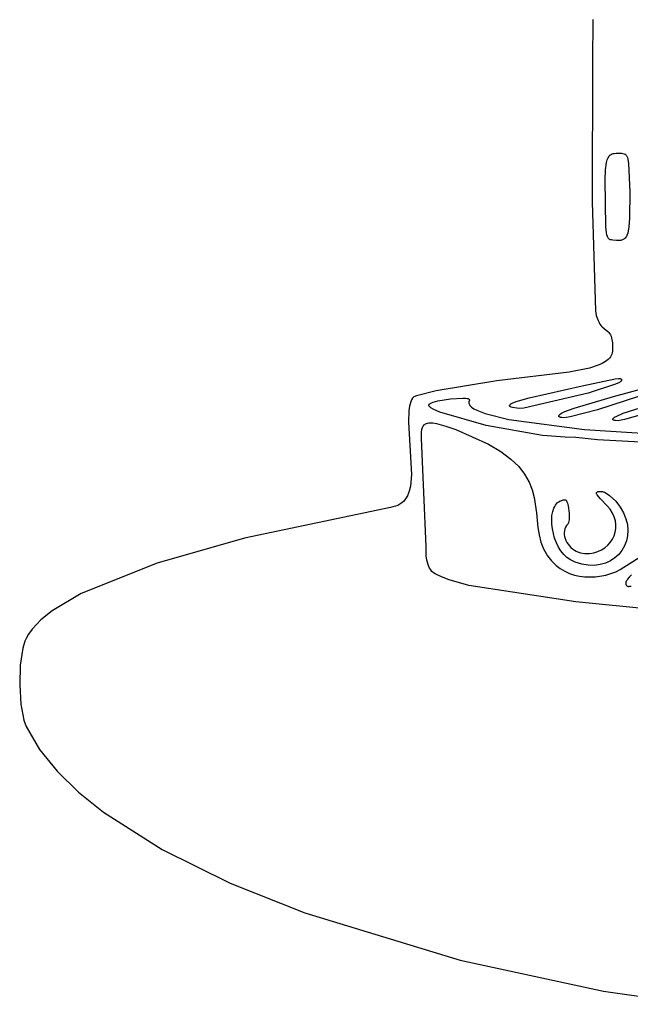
# Model space of a CAD drawing. Extents: x -74.1 to 10.8, y -36.7 to 44.6.
# Tile 131 of 199: x -28.4 to -26.4, y -12.8 to -9.5. Entities that reach past the tile are written whole.
import ezdxf

# ---------------------------------------------------------------- set-up
doc = ezdxf.new("R2010")
doc.units = 0

msp = doc.modelspace()

# ---------------------------------------------------------------- linework, layer by layer
at = {"layer": 'Layer 1', "color": 7, "linetype": 'CONTINUOUS'}
for p, q in [((-26.505076, -9.525572), (-26.506528, -9.662145)), ((-26.504989, -9.523404), (-26.505076, -9.525572)), ((-26.506528, -9.662145), (-26.507262, -10.131978)), ((-26.456821, -9.992023), (-26.453775, -9.984814)), ((-26.453775, -9.984814), (-26.451994, -9.981818)), ((-26.451994, -9.981818), (-26.450029, -9.979203)), ((-26.450029, -9.979203), (-26.447872, -9.976948)), ((-26.447872, -9.976948), (-26.445514, -9.975034)), ((-26.445514, -9.975034), (-26.442948, -9.973441)), ((-26.442948, -9.973441), (-26.440165, -9.972148)), ((-26.440165, -9.972148), (-26.437157, -9.971137)), ((-26.437157, -9.971137), (-26.433914, -9.970388)), ((-26.433914, -9.970388), (-26.426693, -9.969594)), ((-26.426693, -9.969594), (-26.418434, -9.969608)), ((-26.418434, -9.969608), (-26.409071, -9.970273)), ((-26.409071, -9.970273), (-26.40147, -9.971836)), ((-26.40147, -9.971836), (-26.398375, -9.972945)), ((-26.398375, -9.972945), (-26.396986, -9.973664)), ((-26.396986, -9.973664), (-26.395696, -9.974523)), ((-26.395696, -9.974523), (-26.3945, -9.975547)), ((-26.3945, -9.975547), (-26.393393, -9.976758)), ((-26.393393, -9.976758), (-26.392369, -9.97818)), ((-26.392369, -9.97818), (-26.391423, -9.979836)), ((-26.391423, -9.979836), (-26.389746, -9.983945)), ((-26.389746, -9.983945), (-26.388321, -9.989273)), ((-26.462433, -10.024833), (-26.459235, -10.000991)), ((-26.459235, -10.000991), (-26.456821, -9.992023)), ((-26.388321, -9.989273), (-26.386064, -10.004336)), ((-26.386064, -10.004336), (-26.381071, -10.098273)), ((-26.463909, -10.057605), (-26.462433, -10.024833)), ((-26.461745, -10.216085), (-26.463909, -10.057605)), ((-26.381071, -10.098273), (-26.382118, -10.186445)), ((-26.507262, -10.131978), (-26.496128, -10.495309)), ((-26.384534, -10.215713), (-26.388696, -10.236648)), ((-26.382118, -10.186445), (-26.384534, -10.215713)), ((-26.459748, -10.235686), (-26.461745, -10.216085)), ((-26.458321, -10.242773), (-26.459748, -10.235686)), ((-26.456544, -10.248314), (-26.458321, -10.242773)), ((-26.455507, -10.250566), (-26.456544, -10.248314)), ((-26.393182, -10.24758), (-26.394968, -10.250412)), ((-26.391546, -10.244354), (-26.393182, -10.24758)), ((-26.388696, -10.236648), (-26.391546, -10.244354)), ((-26.454364, -10.252504), (-26.455507, -10.250566)), ((-26.453109, -10.254154), (-26.454364, -10.252504)), ((-26.451734, -10.25554), (-26.453109, -10.254154)), ((-26.450234, -10.256686), (-26.451734, -10.25554)), ((-26.448603, -10.257617), (-26.450234, -10.256686)), ((-26.446834, -10.258358), (-26.448603, -10.257617)), ((-26.442857, -10.259367), (-26.446834, -10.258358)), ((-26.438256, -10.259908), (-26.442857, -10.259367)), ((-26.426057, -10.260754), (-26.438256, -10.259908)), ((-26.418673, -10.261167), (-26.426057, -10.260754)), ((-26.412111, -10.260731), (-26.418673, -10.261167)), ((-26.409125, -10.260148), (-26.412111, -10.260731)), ((-26.406327, -10.259299), (-26.409125, -10.260148)), ((-26.403712, -10.258164), (-26.406327, -10.259299)), ((-26.401274, -10.256726), (-26.403712, -10.258164)), ((-26.399008, -10.254967), (-26.401274, -10.256726)), ((-26.396908, -10.252868), (-26.399008, -10.254967)), ((-26.394968, -10.250412), (-26.396908, -10.252868)), ((-26.496128, -10.495309), (-26.493365, -10.511199)), ((-26.493365, -10.511199), (-26.487566, -10.528521)), ((-26.487566, -10.528521), (-26.484418, -10.535163)), ((-26.484418, -10.535163), (-26.481141, -10.540704)), ((-26.481141, -10.540704), (-26.477769, -10.545307)), ((-26.477769, -10.545307), (-26.474337, -10.549135)), ((-26.474337, -10.549135), (-26.467431, -10.555119)), ((-26.467431, -10.555119), (-26.454412, -10.564968)), ((-26.454412, -10.564968), (-26.451523, -10.56794)), ((-26.451523, -10.56794), (-26.44885, -10.571443)), ((-26.44885, -10.571443), (-26.446426, -10.575639)), ((-26.446426, -10.575639), (-26.444286, -10.580692)), ((-26.444286, -10.580692), (-26.442465, -10.586765)), ((-26.442465, -10.586765), (-26.439915, -10.602623)), ((-26.439915, -10.602623), (-26.439052, -10.624519)), ((-26.441551, -10.640354), (-26.44369, -10.645019)), ((-26.440053, -10.635457), (-26.441551, -10.640354)), ((-26.439229, -10.630321), (-26.440053, -10.635457)), ((-26.439052, -10.624519), (-26.439229, -10.630321)), ((-26.474143, -10.671694), (-26.486917, -10.677586)), ((-26.46298, -10.665076), (-26.474143, -10.671694)), ((-26.453666, -10.657681), (-26.46298, -10.665076)), ((-26.449778, -10.653676), (-26.453666, -10.657681)), ((-26.446443, -10.649457), (-26.449778, -10.653676)), ((-26.44369, -10.645019), (-26.446443, -10.649457)), ((-26.583908, -10.700537), (-26.82533, -10.729108)), ((-26.516332, -10.687394), (-26.583908, -10.700537)), ((-26.486917, -10.677586), (-26.516332, -10.687394)), ((-26.82533, -10.729108), (-27.027854, -10.762397)), ((-26.540696, -10.746127), (-26.429989, -10.722336)), ((-26.428927, -10.740024), (-26.520395, -10.770193)), ((-26.429989, -10.722336), (-26.418821, -10.721372)), ((-26.416524, -10.734388), (-26.428927, -10.740024)), ((-26.418821, -10.721372), (-26.415141, -10.72157)), ((-26.412452, -10.73201), (-26.416524, -10.734388)), ((-26.415141, -10.72157), (-26.413705, -10.721826)), ((-26.413705, -10.721826), (-26.412508, -10.722184)), ((-26.412508, -10.722184), (-26.411531, -10.722639)), ((-26.410992, -10.730943), (-26.412452, -10.73201)), ((-26.411531, -10.722639), (-26.411118, -10.722902)), ((-26.411118, -10.722902), (-26.410752, -10.723188)), ((-26.409933, -10.729962), (-26.410992, -10.730943)), ((-26.410752, -10.723188), (-26.410431, -10.723497)), ((-26.410431, -10.723497), (-26.410151, -10.723829)), ((-26.410151, -10.723829), (-26.409911, -10.724182)), ((-26.409559, -10.729505), (-26.409933, -10.729962)), ((-26.409911, -10.724182), (-26.409707, -10.724556)), ((-26.409707, -10.724556), (-26.409536, -10.724952)), ((-26.409289, -10.729071), (-26.409559, -10.729505)), ((-26.409536, -10.724952), (-26.409287, -10.725804)), ((-26.409194, -10.728863), (-26.409289, -10.729071)), ((-26.409287, -10.725804), (-26.409141, -10.726735)), ((-26.409126, -10.72866), (-26.409194, -10.728863)), ((-26.409141, -10.726735), (-26.409071, -10.728273)), ((-26.409085, -10.728464), (-26.409126, -10.72866)), ((-26.409071, -10.728273), (-26.409085, -10.728464)), ((-27.027854, -10.762397), (-27.093693, -10.77916)), ((-26.520395, -10.770193), (-26.735149, -10.820512)), ((-26.717663, -10.785663), (-26.540696, -10.746127)), ((-26.29176, -10.761077), (-26.489832, -10.825541)), ((-26.436145, -10.781501), (-26.317547, -10.749849)), ((-27.112566, -10.799037), (-27.116757, -10.813431)), ((-27.109774, -10.792664), (-27.112566, -10.799037)), ((-27.106476, -10.786885), (-27.109774, -10.792664)), ((-27.105548, -10.785608), (-27.106476, -10.786885)), ((-27.104628, -10.784733), (-27.105548, -10.785608)), ((-27.101988, -10.782935), (-27.104628, -10.784733)), ((-27.093693, -10.77916), (-27.101988, -10.782935)), ((-27.05081, -10.807267), (-27.049484, -10.80602)), ((-27.049484, -10.80602), (-27.047769, -10.804796)), ((-27.047769, -10.804796), (-27.043236, -10.802423)), ((-27.043236, -10.802423), (-27.037341, -10.800164)), ((-27.037341, -10.800164), (-27.02198, -10.796041)), ((-27.02198, -10.796041), (-26.980573, -10.789784)), ((-26.980573, -10.789784), (-26.939032, -10.787114)), ((-26.939032, -10.787114), (-26.930518, -10.78724)), ((-26.930518, -10.78724), (-26.924178, -10.787986)), ((-26.924178, -10.787986), (-26.921786, -10.788598)), ((-26.921786, -10.788598), (-26.919895, -10.789375)), ((-26.919895, -10.789375), (-26.919133, -10.789825)), ((-26.919133, -10.789825), (-26.91849, -10.790317)), ((-26.91875, -10.800082), (-26.918853, -10.801484)), ((-26.918853, -10.801484), (-26.918799, -10.802883)), ((-26.918799, -10.802883), (-26.918589, -10.80428)), ((-26.91849, -10.798679), (-26.91875, -10.800082)), ((-26.918589, -10.80428), (-26.918224, -10.805675)), ((-26.91849, -10.790317), (-26.917966, -10.790852)), ((-26.918071, -10.797273), (-26.91849, -10.798679)), ((-26.918224, -10.805675), (-26.917704, -10.807068)), ((-26.917608, -10.796248), (-26.918071, -10.797273)), ((-26.917966, -10.790852), (-26.917557, -10.791429)), ((-26.917306, -10.795384), (-26.917608, -10.796248)), ((-26.917557, -10.791429), (-26.917396, -10.791734)), ((-26.917396, -10.791734), (-26.917263, -10.79205)), ((-26.917107, -10.794565), (-26.917306, -10.795384)), ((-26.917263, -10.79205), (-26.917158, -10.792376)), ((-26.917158, -10.792376), (-26.917032, -10.793062)), ((-26.917016, -10.793792), (-26.917107, -10.794565)), ((-26.917032, -10.793062), (-26.917016, -10.793792)), ((-26.780071, -10.807788), (-26.778477, -10.806499)), ((-26.778477, -10.806499), (-26.774155, -10.803813)), ((-26.774155, -10.803813), (-26.761051, -10.798074)), ((-26.761051, -10.798074), (-26.717663, -10.785663)), ((-26.566861, -10.8206), (-26.436145, -10.781501)), ((-26.403325, -10.836868), (-26.30094, -10.804161)), ((-27.119302, -10.829794), (-27.120464, -10.867336)), ((-27.116757, -10.813431), (-27.119302, -10.829794)), ((-27.052249, -10.810348), (-27.052209, -10.809895)), ((-27.052242, -10.810807), (-27.052249, -10.810348)), ((-27.052187, -10.811272), (-27.052242, -10.810807)), ((-27.052209, -10.809895), (-27.05212, -10.80945)), ((-27.052086, -10.811744), (-27.052187, -10.811272)), ((-27.05212, -10.80945), (-27.052035, -10.809177)), ((-27.051938, -10.812223), (-27.052086, -10.811744)), ((-27.052035, -10.809177), (-27.051731, -10.808535)), ((-27.051505, -10.813198), (-27.051938, -10.812223)), ((-27.051731, -10.808535), (-27.051322, -10.807899)), ((-27.05089, -10.814199), (-27.051505, -10.813198)), ((-27.051322, -10.807899), (-27.05081, -10.807267)), ((-27.050097, -10.815223), (-27.05089, -10.814199)), ((-27.047987, -10.817339), (-27.050097, -10.815223)), ((-27.045199, -10.819543), (-27.047987, -10.817339)), ((-27.037685, -10.824187), (-27.045199, -10.819543)), ((-27.015577, -10.834269), (-27.037685, -10.824187)), ((-26.860777, -10.878569), (-27.015577, -10.834269)), ((-26.917704, -10.807068), (-26.91703, -10.808457)), ((-26.91703, -10.808457), (-26.915225, -10.811228)), ((-26.915225, -10.811228), (-26.912814, -10.813986)), ((-26.912814, -10.813986), (-26.909803, -10.816731)), ((-26.909803, -10.816731), (-26.902005, -10.822178)), ((-26.902005, -10.822178), (-26.891882, -10.827558)), ((-26.891882, -10.827558), (-26.86485, -10.838085)), ((-26.86485, -10.838085), (-26.785011, -10.857969)), ((-26.782618, -10.811975), (-26.782546, -10.81141)), ((-26.782618, -10.812253), (-26.782618, -10.811975)), ((-26.782593, -10.812527), (-26.782618, -10.812253)), ((-26.782543, -10.812799), (-26.782593, -10.812527)), ((-26.782546, -10.81141), (-26.782376, -10.810834)), ((-26.782468, -10.813068), (-26.782543, -10.812799)), ((-26.782245, -10.813596), (-26.782468, -10.813068)), ((-26.782376, -10.810834), (-26.782108, -10.810246)), ((-26.781923, -10.814112), (-26.782245, -10.813596)), ((-26.782108, -10.810246), (-26.781743, -10.809647)), ((-26.781501, -10.814614), (-26.781923, -10.814112)), ((-26.781743, -10.809647), (-26.781282, -10.809038)), ((-26.780979, -10.815103), (-26.781501, -10.814614)), ((-26.781282, -10.809038), (-26.780071, -10.807788)), ((-26.779634, -10.816039), (-26.780979, -10.815103)), ((-26.777884, -10.816918), (-26.779634, -10.816039)), ((-26.773161, -10.818496), (-26.777884, -10.816918)), ((-26.758733, -10.820861), (-26.773161, -10.818496)), ((-26.749123, -10.821492), (-26.758733, -10.820861)), ((-26.735149, -10.820512), (-26.749123, -10.821492)), ((-26.615895, -10.842221), (-26.61299, -10.839785)), ((-26.61299, -10.839785), (-26.609077, -10.837202)), ((-26.609077, -10.837202), (-26.598397, -10.831739)), ((-26.598397, -10.831739), (-26.566861, -10.8206)), ((-26.489832, -10.825541), (-26.581149, -10.849298)), ((-26.425383, -10.846806), (-26.403325, -10.836868)), ((-27.120464, -10.867336), (-27.109864, -11.041712)), ((-27.063404, -10.872841), (-27.060285, -10.87146)), ((-27.060285, -10.87146), (-27.056776, -10.870429)), ((-27.056776, -10.870429), (-27.052855, -10.86975)), ((-27.052855, -10.86975), (-27.048503, -10.869428)), ((-27.048503, -10.869428), (-27.038432, -10.86986)), ((-27.038432, -10.86986), (-27.026405, -10.871749)), ((-27.026405, -10.871749), (-26.995868, -10.879994)), ((-26.785011, -10.857969), (-26.533126, -10.891132)), ((-26.618512, -10.846984), (-26.6185, -10.846513)), ((-26.618452, -10.847439), (-26.618512, -10.846984)), ((-26.6185, -10.846513), (-26.618417, -10.846026)), ((-26.618319, -10.847878), (-26.618452, -10.847439)), ((-26.618417, -10.846026), (-26.618263, -10.845523)), ((-26.618113, -10.848299), (-26.618319, -10.847878)), ((-26.618263, -10.845523), (-26.618039, -10.845006)), ((-26.617833, -10.848702), (-26.618113, -10.848299)), ((-26.618039, -10.845006), (-26.617746, -10.844475)), ((-26.617478, -10.849086), (-26.617833, -10.848702)), ((-26.617746, -10.844475), (-26.616955, -10.843373)), ((-26.617047, -10.849451), (-26.617478, -10.849086)), ((-26.616541, -10.849797), (-26.617047, -10.849451)), ((-26.616955, -10.843373), (-26.615895, -10.842221)), ((-26.615957, -10.850123), (-26.616541, -10.849797)), ((-26.614558, -10.850711), (-26.615957, -10.850123)), ((-26.612842, -10.851213), (-26.614558, -10.850711)), ((-26.608443, -10.851937), (-26.612842, -10.851213)), ((-26.602716, -10.85226), (-26.608443, -10.851937)), ((-26.594525, -10.851704), (-26.602716, -10.85226)), ((-26.581149, -10.849298), (-26.594525, -10.851704)), ((-26.438175, -10.857659), (-26.438155, -10.857321)), ((-26.438148, -10.857986), (-26.438175, -10.857659)), ((-26.438155, -10.857321), (-26.43809, -10.856973)), ((-26.438075, -10.858302), (-26.438148, -10.857986)), ((-26.43809, -10.856973), (-26.437979, -10.856614)), ((-26.437955, -10.858607), (-26.438075, -10.858302)), ((-26.437979, -10.856614), (-26.437822, -10.856244)), ((-26.437788, -10.8589), (-26.437955, -10.858607)), ((-26.437822, -10.856244), (-26.437372, -10.855473)), ((-26.437575, -10.859182), (-26.437788, -10.8589)), ((-26.437314, -10.859453), (-26.437575, -10.859182)), ((-26.437372, -10.855473), (-26.436742, -10.854661)), ((-26.437007, -10.859711), (-26.437314, -10.859453)), ((-26.436248, -10.860194), (-26.437007, -10.859711)), ((-26.436742, -10.854661), (-26.434946, -10.852918)), ((-26.435299, -10.860629), (-26.436248, -10.860194)), ((-26.432819, -10.861351), (-26.435299, -10.860629)), ((-26.434946, -10.852918), (-26.432446, -10.851023)), ((-26.429557, -10.861871), (-26.432819, -10.861351)), ((-26.432446, -10.851023), (-26.425383, -10.846806)), ((-26.420758, -10.86227), (-26.429557, -10.861871)), ((-26.415709, -10.861742), (-26.420758, -10.86227)), ((-26.39923, -10.858229), (-26.415709, -10.861742)), ((-26.34771, -10.843696), (-26.39923, -10.858229)), ((-27.077121, -10.921272), (-27.077042, -10.900516)), ((-27.077042, -10.900516), (-27.075893, -10.892049)), ((-27.075893, -10.892049), (-27.074973, -10.888303)), ((-27.074973, -10.888303), (-27.073798, -10.884886)), ((-27.073798, -10.884886), (-27.072347, -10.881801)), ((-27.072347, -10.881801), (-27.070602, -10.879051)), ((-27.070602, -10.879051), (-27.068542, -10.876639)), ((-27.068542, -10.876639), (-27.066149, -10.874568)), ((-27.066149, -10.874568), (-27.063404, -10.872841)), ((-26.995868, -10.879994), (-26.962645, -10.891523)), ((-26.962645, -10.891523), (-26.852741, -10.940053)), ((-26.673267, -10.911916), (-26.860777, -10.878569)), ((-26.533126, -10.891132), (-26.097691, -10.920622)), ((-27.061709, -11.281452), (-27.077121, -10.921272)), ((-26.597859, -10.917273), (-26.673267, -10.911916)), ((-26.562118, -10.91877), (-26.597859, -10.917273)), ((-26.489773, -10.926477), (-26.562118, -10.91877)), ((-26.183752, -10.942131), (-26.489773, -10.926477)), ((-26.852741, -10.940053), (-26.811628, -10.96494)), ((-26.811628, -10.96494), (-26.77851, -10.990141)), ((-26.77851, -10.990141), (-26.752468, -11.015584)), ((-26.752468, -11.015584), (-26.732577, -11.041194)), ((-27.109864, -11.041712), (-27.113522, -11.080446)), ((-26.732577, -11.041194), (-26.717917, -11.066898)), ((-26.717917, -11.066898), (-26.707566, -11.09262)), ((-27.11769, -11.097584), (-27.123753, -11.112872)), ((-27.113522, -11.080446), (-27.11769, -11.097584)), ((-26.707566, -11.09262), (-26.700601, -11.118289)), ((-26.492562, -11.102611), (-26.492445, -11.102266)), ((-26.492445, -11.102266), (-26.492294, -11.101938)), ((-26.492294, -11.101938), (-26.492109, -11.101627)), ((-26.492109, -11.101627), (-26.491891, -11.101334)), ((-26.491891, -11.101334), (-26.491639, -11.101056)), ((-26.491639, -11.101056), (-26.491355, -11.100794)), ((-26.491355, -11.100794), (-26.490686, -11.100317)), ((-26.490686, -11.100317), (-26.489886, -11.099898)), ((-26.489886, -11.099898), (-26.488956, -11.099536)), ((-26.488956, -11.099536), (-26.486709, -11.098965)), ((-26.486709, -11.098965), (-26.483952, -11.098582)), ((-26.483952, -11.098582), (-26.476939, -11.098276)), ((-26.476939, -11.098276), (-26.474605, -11.098356)), ((-26.474605, -11.098356), (-26.472603, -11.098691)), ((-26.472603, -11.098691), (-26.47046, -11.099275)), ((-26.47046, -11.099275), (-26.4658, -11.101141)), ((-26.4658, -11.101141), (-26.46072, -11.103857)), ((-27.136957, -11.131738), (-27.14258, -11.136807)), ((-27.131966, -11.126037), (-27.136957, -11.131738)), ((-27.127575, -11.119737), (-27.131966, -11.126037)), ((-27.123753, -11.112872), (-27.127575, -11.119737)), ((-26.700601, -11.118289), (-26.693144, -11.169166)), ((-26.622446, -11.135664), (-26.618349, -11.132477)), ((-26.618349, -11.132477), (-26.613853, -11.129907)), ((-26.613853, -11.129907), (-26.608952, -11.127992)), ((-26.608952, -11.127992), (-26.603644, -11.126771)), ((-26.603644, -11.126771), (-26.597923, -11.126281)), ((-26.597923, -11.126281), (-26.596975, -11.126275)), ((-26.596975, -11.126275), (-26.59675, -11.126294)), ((-26.59675, -11.126294), (-26.596305, -11.126389)), ((-26.596305, -11.126389), (-26.595864, -11.12656)), ((-26.595864, -11.12656), (-26.595428, -11.126805)), ((-26.595428, -11.126805), (-26.594998, -11.127123)), ((-26.594998, -11.127123), (-26.594572, -11.12751)), ((-26.594572, -11.12751), (-26.593739, -11.128487)), ((-26.593739, -11.128487), (-26.592928, -11.129719)), ((-26.592928, -11.129719), (-26.591385, -11.132885)), ((-26.591385, -11.132885), (-26.589954, -11.136878)), ((-26.492695, -11.103354), (-26.492646, -11.102973)), ((-26.492692, -11.104172), (-26.492695, -11.103354)), ((-26.492552, -11.105067), (-26.492692, -11.104172)), ((-26.492646, -11.102973), (-26.492562, -11.102611)), ((-26.492273, -11.106043), (-26.492552, -11.105067)), ((-26.491855, -11.107102), (-26.492273, -11.106043)), ((-26.490598, -11.109482), (-26.491855, -11.107102)), ((-26.48637, -11.11538), (-26.490598, -11.109482)), ((-26.479805, -11.122955), (-26.48637, -11.11538)), ((-26.457016, -11.146125), (-26.479805, -11.122955)), ((-26.46072, -11.103857), (-26.449676, -11.111467)), ((-26.449676, -11.111467), (-26.428071, -11.131273)), ((-26.428071, -11.131273), (-26.413451, -11.15051)), ((-27.180553, -11.151659), (-27.667556, -11.254573)), ((-27.172028, -11.150068), (-27.180553, -11.151659)), ((-27.16356, -11.147873), (-27.172028, -11.150068)), ((-27.15585, -11.144908), (-27.16356, -11.147873)), ((-27.148867, -11.141208), (-27.15585, -11.144908)), ((-27.14258, -11.136807), (-27.148867, -11.141208)), ((-26.64132, -11.178729), (-26.638859, -11.165573)), ((-26.638859, -11.165573), (-26.634915, -11.153805)), ((-26.634915, -11.153805), (-26.632377, -11.148537)), ((-26.632377, -11.148537), (-26.629455, -11.143732)), ((-26.629455, -11.143732), (-26.626146, -11.139428)), ((-26.626146, -11.139428), (-26.622446, -11.135664)), ((-26.589954, -11.136878), (-26.587474, -11.14682)), ((-26.587474, -11.14682), (-26.58438, -11.170882)), ((-26.446885, -11.157934), (-26.457016, -11.146125)), ((-26.439014, -11.170288), (-26.446885, -11.157934)), ((-26.413451, -11.15051), (-26.402295, -11.170005)), ((-26.693144, -11.169166), (-26.688168, -11.218937)), ((-26.642331, -11.192964), (-26.64132, -11.178729)), ((-26.641926, -11.207971), (-26.642331, -11.192964)), ((-26.584979, -11.198021), (-26.585812, -11.201752)), ((-26.584399, -11.19355), (-26.584979, -11.198021)), ((-26.58438, -11.170882), (-26.584399, -11.19355)), ((-26.433311, -11.183017), (-26.439014, -11.170288)), ((-26.42969, -11.19595), (-26.433311, -11.183017)), ((-26.428059, -11.208917), (-26.42969, -11.19595)), ((-26.402295, -11.170005), (-26.394444, -11.189536)), ((-26.394444, -11.189536), (-26.389738, -11.208877)), ((-26.688168, -11.218937), (-26.684307, -11.243223)), ((-26.640138, -11.22344), (-26.641926, -11.207971)), ((-26.632547, -11.254537), (-26.640138, -11.22344)), ((-26.600007, -11.229555), (-26.600532, -11.235911)), ((-26.598608, -11.223406), (-26.600007, -11.229555)), ((-26.596295, -11.21754), (-26.598608, -11.223406)), ((-26.593027, -11.212032), (-26.596295, -11.21754)), ((-26.588764, -11.206958), (-26.593027, -11.212032)), ((-26.587562, -11.205676), (-26.588764, -11.206958)), ((-26.58691, -11.204613), (-26.587562, -11.205676)), ((-26.586327, -11.203299), (-26.58691, -11.204613)), ((-26.585812, -11.201752), (-26.586327, -11.203299)), ((-26.430415, -11.234267), (-26.428331, -11.221746)), ((-26.428331, -11.221746), (-26.428059, -11.208917)), ((-26.389738, -11.208877), (-26.388017, -11.227804)), ((-26.388017, -11.227804), (-26.389121, -11.246092)), ((-27.667556, -11.254573), (-27.959056, -11.33712)), ((-26.684307, -11.243223), (-26.6783, -11.26701)), ((-26.626811, -11.269547), (-26.632547, -11.254537)), ((-26.600532, -11.235911), (-26.600224, -11.242399)), ((-26.600224, -11.242399), (-26.599121, -11.248943)), ((-26.599121, -11.248943), (-26.597265, -11.255468)), ((-26.597265, -11.255468), (-26.594696, -11.261898)), ((-26.594696, -11.261898), (-26.591455, -11.268158)), ((-26.446648, -11.268274), (-26.439663, -11.257702)), ((-26.439663, -11.257702), (-26.434222, -11.24631)), ((-26.434222, -11.24631), (-26.430415, -11.234267)), ((-26.413898, -11.358347), (-26.230318, -11.242725)), ((-26.39289, -11.263516), (-26.399164, -11.279851)), ((-26.389121, -11.246092), (-26.39289, -11.263516)), ((-27.060715, -11.312574), (-27.061709, -11.281452)), ((-26.6783, -11.26701), (-26.669226, -11.290225)), ((-26.669226, -11.290225), (-26.656163, -11.312794)), ((-26.619826, -11.283789), (-26.626811, -11.269547)), ((-26.611624, -11.296952), (-26.619826, -11.283789)), ((-26.60224, -11.30873), (-26.611624, -11.296952)), ((-26.591455, -11.268158), (-26.58758, -11.274172)), ((-26.58758, -11.274172), (-26.583113, -11.279864)), ((-26.583113, -11.279864), (-26.578094, -11.285158)), ((-26.578094, -11.285158), (-26.572563, -11.28998)), ((-26.572563, -11.28998), (-26.56656, -11.294254)), ((-26.56656, -11.294254), (-26.560125, -11.297904)), ((-26.560125, -11.297904), (-26.5533, -11.300855)), ((-26.50162, -11.302853), (-26.488251, -11.298944)), ((-26.488251, -11.298944), (-26.47598, -11.293361)), ((-26.47598, -11.293361), (-26.464896, -11.286275)), ((-26.464896, -11.286275), (-26.455089, -11.277856)), ((-26.455089, -11.277856), (-26.446648, -11.268274)), ((-26.407783, -11.294873), (-26.418587, -11.308357)), ((-26.399164, -11.279851), (-26.407783, -11.294873)), ((-27.058664, -11.327684), (-27.060715, -11.312574)), ((-27.055075, -11.341808), (-27.058664, -11.327684)), ((-26.656163, -11.312794), (-26.643193, -11.329252)), ((-26.643193, -11.329252), (-26.627071, -11.345273)), ((-26.591707, -11.318814), (-26.60224, -11.30873)), ((-26.580057, -11.326897), (-26.591707, -11.318814)), ((-26.564491, -11.333892), (-26.580057, -11.326897)), ((-26.5533, -11.300855), (-26.546123, -11.30303)), ((-26.546123, -11.30303), (-26.531295, -11.304966)), ((-26.531295, -11.304966), (-26.515998, -11.304917)), ((-26.515998, -11.304917), (-26.50162, -11.302853)), ((-26.446111, -11.329812), (-26.462511, -11.337333)), ((-26.431417, -11.320078), (-26.446111, -11.329812)), ((-26.418587, -11.308357), (-26.431417, -11.320078)), ((-27.959056, -11.33712), (-28.21283, -11.438761)), ((-27.052587, -11.348341), (-27.055075, -11.341808)), ((-27.049573, -11.354434), (-27.052587, -11.348341)), ((-27.045986, -11.360024), (-27.049573, -11.354434)), ((-27.04178, -11.365047), (-27.045986, -11.360024)), ((-27.036908, -11.369439), (-27.04178, -11.365047)), ((-26.627071, -11.345273), (-26.613595, -11.355818)), ((-26.613595, -11.355818), (-26.598892, -11.364627)), ((-26.598892, -11.364627), (-26.583165, -11.37174)), ((-26.541964, -11.340802), (-26.564491, -11.333892)), ((-26.520343, -11.344377), (-26.541964, -11.340802)), ((-26.499787, -11.34484), (-26.520343, -11.344377)), ((-26.480456, -11.342418), (-26.499787, -11.34484)), ((-26.462511, -11.337333), (-26.480456, -11.342418)), ((-26.428783, -11.366005), (-26.413898, -11.358347)), ((-27.031322, -11.373135), (-27.036908, -11.369439)), ((-27.010563, -11.383353), (-27.031322, -11.373135)), ((-26.984305, -11.393344), (-27.010563, -11.383353)), ((-26.918956, -11.411766), (-26.984305, -11.393344)), ((-26.583165, -11.37174), (-26.566615, -11.377197)), ((-26.566615, -11.377197), (-26.549444, -11.381038)), ((-26.549444, -11.381038), (-26.531854, -11.383302)), ((-26.531854, -11.383302), (-26.49622, -11.383259)), ((-26.49622, -11.383259), (-26.461325, -11.377388)), ((-26.461325, -11.377388), (-26.444659, -11.372366)), ((-26.444659, -11.372366), (-26.428783, -11.366005)), ((-26.39323, -11.398129), (-26.394389, -11.401169)), ((-26.391553, -11.394904), (-26.39323, -11.398129)), ((-26.38939, -11.391508), (-26.391553, -11.394904)), ((-26.383727, -11.384266), (-26.38939, -11.391508)), ((-26.376487, -11.376521), (-26.383727, -11.384266)), ((-26.562002, -11.466701), (-26.918956, -11.411766)), ((-26.395, -11.404009), (-26.39509, -11.40535)), ((-26.39509, -11.40535), (-26.395031, -11.406634)), ((-26.395031, -11.406634), (-26.39482, -11.407861)), ((-26.394765, -11.402615), (-26.395, -11.404009)), ((-26.39482, -11.407861), (-26.394452, -11.409029)), ((-26.394389, -11.401169), (-26.394765, -11.402615)), ((-26.394452, -11.409029), (-26.393925, -11.410135)), ((-26.393925, -11.410135), (-26.393233, -11.411178)), ((-26.393233, -11.411178), (-26.392373, -11.412157)), ((-26.392373, -11.412157), (-26.391341, -11.413068)), ((-26.391341, -11.413068), (-26.390729, -11.413502)), ((-26.390729, -11.413502), (-26.390043, -11.41389)), ((-26.390043, -11.41389), (-26.389309, -11.414218)), ((-26.389309, -11.414218), (-26.3877, -11.414701)), ((-26.3877, -11.414701), (-26.385906, -11.414954)), ((-26.385906, -11.414954), (-26.383931, -11.414985)), ((-26.383931, -11.414985), (-26.38178, -11.414799)), ((-26.38178, -11.414799), (-26.376966, -11.413796)), ((-28.21283, -11.438761), (-28.309227, -11.496359)), ((-28.309227, -11.496359), (-28.346944, -11.526786)), ((-26.249923, -11.497084), (-26.562002, -11.466701)), ((-28.346944, -11.526786), (-28.376582, -11.558273)), ((-28.376582, -11.558273), (-28.388117, -11.574407)), ((-28.396397, -11.58892), (-28.400411, -11.598172)), ((-28.388117, -11.574407), (-28.396397, -11.58892)), ((-28.407165, -11.620737), (-28.415677, -11.677987)), ((-28.400411, -11.598172), (-28.407165, -11.620737)), ((-28.415677, -11.677987), (-28.417732, -11.743544)), ((-28.417732, -11.743544), (-28.413574, -11.807986)), ((-28.413574, -11.807986), (-28.403448, -11.86189)), ((-28.403448, -11.86189), (-28.396224, -11.881946)), ((-28.396224, -11.881946), (-28.3961, -11.882213)), ((-28.3961, -11.882213), (-28.395758, -11.882937)), ((-28.395758, -11.882937), (-28.351552, -11.958982)), ((-28.351552, -11.958982), (-28.293087, -12.031997)), ((-28.293087, -12.031997), (-28.221651, -12.101955)), ((-28.221651, -12.101955), (-28.138531, -12.168827)), ((-28.138531, -12.168827), (-27.942389, -12.293204)), ((-27.942389, -12.293204), (-27.714962, -12.404902)), ((-27.714962, -12.404902), (-27.466549, -12.503697)), ((-27.466549, -12.503697), (-26.947965, -12.661681)), ((-26.947965, -12.661681), (-26.469036, -12.765362)), ((-26.469036, -12.765362), (-26.156517, -12.809284))]:
    msp.add_line(p, q, dxfattribs=at)

doc.saveas('drawing.dxf')
